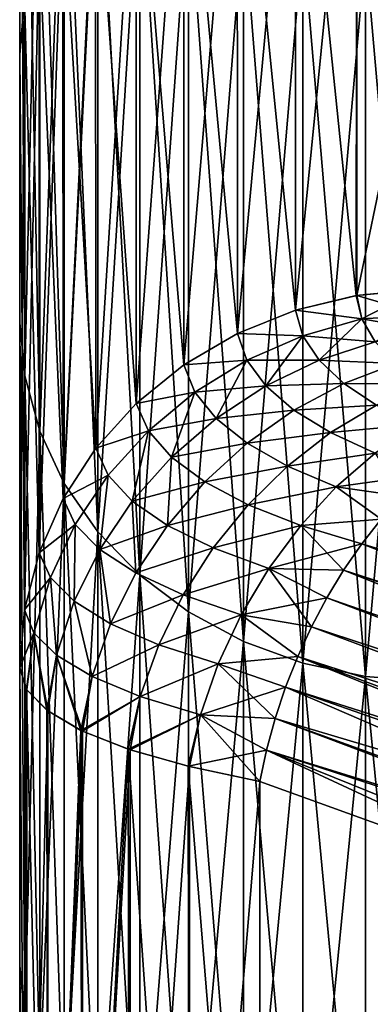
# Model space of a CAD drawing. Header units: metres. Extents: x -2 to 85, y -75 to 96.
# Tile 133 of 256: x 12.5 to 12.671, y -49.5 to -49.019. Entities that reach past the tile are written whole.
import ezdxf

# ---------------------------------------------------------------- set-up
doc = ezdxf.new("R2010")
doc.units = ezdxf.units.M
doc.layers.add('solid_20204500', color=7, linetype='CONTINUOUS')

msp = doc.modelspace()

# ---------------------------------------------------------------- linework, layer by layer
at = {"layer": 'solid_20204500'}
for points in [[(12.5, -49.035923, -5.335313), (12.5, -48.69635, -5.986889), (12.5, -48.817238, -6.557692)], [(12.502379, -49.007298, -5.324102), (12.5, -48.69635, -5.986889), (12.5, -49.035923, -5.335313)], [(12.5, -48.69635, 5.986889), (12.5, -49.035923, 5.335313), (12.5, -48.817226, 6.557724)], [(12.502379, -49.007298, 5.324102), (12.5, -49.035923, 5.335313), (12.5, -48.69635, 5.986889)], [(12.5, -48.817226, 6.557724), (12.502443, -49.192696, 5.96033), (12.502443, -48.842945, 6.575144)], [(12.5, -48.817226, 6.557724), (12.5, -49.16684, 5.942869), (12.502443, -49.192696, 5.96033)], [(12.5, -49.035923, 5.335313), (12.5, -49.16684, 5.942869), (12.5, -48.817226, 6.557724)], [(12.5, -48.817238, -6.557692), (12.502442, -48.842941, -6.575141), (12.502442, -49.192692, -5.960327)], [(12.5, -49.166866, -5.942864), (12.5, -48.817238, -6.557692), (12.502442, -49.192692, -5.960327)], [(12.5, -49.035923, -5.335313), (12.5, -48.817238, -6.557692), (12.5, -49.166866, -5.942864)], [(12.502442, -48.842941, -6.575141), (12.509754, -48.869053, -6.590976), (12.509754, -49.219646, -5.974681)], [(12.502442, -49.192692, -5.960327), (12.502442, -48.842941, -6.575141), (12.509754, -49.219646, -5.974681)], [(12.502443, -48.842945, 6.575144), (12.502443, -49.192696, 5.96033), (12.509755, -48.869057, 6.590978)], [(12.634585, -48.864712, -5.255118), (12.634618, -49.160599, -4.593749), (12.664552, -48.857658, -5.251705)], [(12.634585, -48.864712, 5.255118), (12.664552, -48.857658, 5.251705), (12.664237, -49.153427, 4.590796)], [(12.634618, -49.160599, -4.593749), (12.664571, -49.15337, -4.590774), (12.664552, -48.857658, -5.251705)], [(12.694764, -49.150486, 4.589587), (12.664237, -49.153427, 4.590796), (12.664552, -48.857658, 5.251705)], [(12.664552, -48.857658, -5.251705), (12.664571, -49.15337, -4.590774), (12.694818, -49.007446, -4.922783)], [(12.694818, -49.007446, 4.922783), (12.694764, -49.150486, 4.589587), (12.664552, -48.857658, 5.251705)], [(12.606189, -48.875835, -5.2605), (12.606232, -49.172009, -4.598445), (12.634585, -48.864712, -5.255118)], [(12.606189, -48.875835, 5.2605), (12.634585, -48.864712, 5.255118), (12.634619, -49.160599, 4.593749)], [(12.606232, -49.172009, -4.598445), (12.634618, -49.160599, -4.593749), (12.634585, -48.864712, -5.255118)], [(12.664237, -49.153427, 4.590796), (12.634619, -49.160599, 4.593749), (12.634585, -48.864712, 5.255118)], [(12.502443, -49.192696, 5.96033), (12.509755, -49.21965, 5.974683), (12.509755, -48.869057, 6.590978)], [(12.509754, -48.869053, -6.590976), (12.521756, -48.893864, -6.606022), (12.521756, -49.245258, -5.98832)], [(12.509754, -49.219646, -5.974681), (12.509754, -48.869053, -6.590976), (12.521756, -49.245258, -5.98832)], [(12.509755, -48.869057, 6.590978), (12.509755, -49.21965, 5.974683), (12.521757, -48.893867, 6.606023)], [(12.580084, -48.890762, -5.267724), (12.580132, -49.187328, -4.604751), (12.606189, -48.875835, -5.2605)], [(12.580084, -48.890762, 5.267724), (12.606189, -48.875835, 5.2605), (12.606232, -49.172009, 4.598445)], [(12.580132, -49.187328, -4.604751), (12.606232, -49.172009, -4.598445), (12.606189, -48.875835, -5.2605)], [(12.606232, -49.172009, 4.598445), (12.606189, -48.875835, 5.2605), (12.634619, -49.160599, 4.593749)], [(12.556853, -48.909115, -5.276601), (12.556902, -49.206161, -4.612503), (12.580084, -48.890762, -5.267724)], [(12.556853, -48.909115, 5.276601), (12.580084, -48.890762, 5.267724), (12.580132, -49.187328, 4.604751)], [(12.556902, -49.206161, -4.612503), (12.580132, -49.187328, -4.604751), (12.580084, -48.890762, -5.267724)], [(12.580132, -49.187328, 4.604751), (12.580084, -48.890762, 5.267724), (12.606232, -49.172009, 4.598445)], [(12.509755, -49.21965, 5.974683), (12.521757, -49.245258, 5.988321), (12.521757, -48.893867, 6.606023)], [(12.521756, -48.893864, -6.606022), (12.538152, -48.916763, -6.619908), (12.538152, -49.268894, -6.000907)], [(12.521756, -49.245258, -5.98832), (12.521756, -48.893864, -6.606022), (12.538152, -49.268894, -6.000907)], [(12.521757, -48.893867, 6.606023), (12.521757, -49.245258, 5.988321), (12.538154, -48.916763, 6.619909)], [(12.537049, -48.930473, -5.286935), (12.537093, -49.228088, -4.621528), (12.556853, -48.909115, -5.276601)], [(12.537049, -48.930473, 5.286935), (12.556853, -48.909115, 5.276601), (12.556902, -49.206161, 4.612503)], [(12.537093, -49.228088, -4.621528), (12.556902, -49.206161, -4.612503), (12.556853, -48.909115, -5.276601)], [(12.556902, -49.206161, 4.612503), (12.556853, -48.909115, 5.276601), (12.580132, -49.187328, 4.604751)], [(12.521757, -49.245258, 5.988321), (12.538154, -49.268898, 6.000908), (12.538154, -48.916763, 6.619909)], [(12.538152, -48.916763, -6.619908), (12.558537, -48.937187, -6.632293), (12.558537, -49.289978, -6.012134)], [(12.538152, -49.268894, -6.000907), (12.538152, -48.916763, -6.619908), (12.558537, -49.289978, -6.012134)], [(12.538154, -48.916763, 6.619909), (12.538154, -49.268898, 6.000908), (12.558538, -48.937187, 6.632293)], [(12.521116, -48.954334, -5.298478), (12.521152, -49.252586, -4.631611), (12.537049, -48.930473, -5.286935)], [(12.521116, -48.954334, 5.298478), (12.537049, -48.930473, 5.286935), (12.537093, -49.228088, 4.621528)], [(12.521152, -49.252586, -4.631611), (12.537093, -49.228088, -4.621528), (12.537049, -48.930473, -5.286935)], [(12.537093, -49.228088, 4.621528), (12.537049, -48.930473, 5.286935), (12.556902, -49.206161, 4.612503)], [(12.538154, -49.268898, 6.000908), (12.558538, -49.289978, 6.012135), (12.558538, -48.937187, 6.632293)], [(12.558537, -48.937187, -6.632293), (12.582411, -48.954628, -6.64287), (12.582411, -49.307983, -6.021722)], [(12.558537, -49.289978, -6.012134), (12.558537, -48.937187, -6.632293), (12.582411, -49.307983, -6.021722)], [(12.558538, -48.937187, 6.632293), (12.558538, -49.289978, 6.012135), (12.582411, -48.954628, 6.64287)], [(12.509467, -48.98016, -5.310972), (12.509492, -49.27911, -4.642529), (12.521116, -48.954334, -5.298478)], [(12.509467, -48.98016, 5.310972), (12.521116, -48.954334, 5.298478), (12.521152, -49.252586, 4.631611)], [(12.509492, -49.27911, -4.642529), (12.521152, -49.252586, -4.631611), (12.521116, -48.954334, -5.298478)], [(12.521152, -49.252586, 4.631611), (12.521116, -48.954334, 5.298478), (12.537093, -49.228088, 4.621528)], [(12.558538, -49.289978, 6.012135), (12.582411, -49.307983, 6.021722), (12.582411, -48.954628, 6.64287)], [(12.582411, -48.954628, -6.64287), (12.609182, -48.968662, -6.651379), (12.609182, -49.322468, -6.029436)], [(12.582411, -49.307983, -6.021722), (12.582411, -48.954628, -6.64287), (12.609182, -49.322468, -6.029436)], [(12.582411, -48.954628, 6.64287), (12.582411, -49.307983, 6.021722), (12.609182, -48.968662, 6.651379)], [(12.582411, -49.307983, 6.021722), (12.609182, -49.322468, 6.029436), (12.609182, -48.968662, 6.651379)], [(12.609182, -48.968662, -6.651379), (12.638193, -48.978939, -6.657611), (12.638193, -49.333076, -6.035085)], [(12.609182, -49.322468, -6.029436), (12.609182, -48.968662, -6.651379), (12.638193, -49.333076, -6.035085)], [(12.609182, -48.968662, 6.651379), (12.609182, -49.322468, 6.029436), (12.638191, -48.978939, 6.65761)], [(12.509467, -48.98016, -5.310972), (12.502379, -49.007298, -5.324102), (12.502394, -49.30698, -4.654)], [(12.502379, -49.007298, 5.324102), (12.509467, -48.98016, 5.310972), (12.509493, -49.27911, 4.642528)], [(12.509467, -48.98016, -5.310972), (12.502394, -49.30698, -4.654), (12.509492, -49.27911, -4.642529)], [(12.509493, -49.27911, 4.642528), (12.509467, -48.98016, 5.310972), (12.521152, -49.252586, 4.631611)], [(12.609182, -49.322468, 6.029436), (12.638191, -49.333076, 6.035085), (12.638191, -48.978939, 6.65761)], [(12.638191, -48.978939, 6.65761), (12.638191, -49.333076, 6.035085), (12.668724, -48.985207, 6.661411)], [(12.638193, -48.978939, -6.657611), (12.668727, -48.985207, -6.661411), (12.668727, -49.339546, -6.03853)], [(12.638193, -49.333076, -6.035085), (12.638193, -48.978939, -6.657611), (12.668727, -49.339546, -6.03853)], [(12.638191, -49.333076, 6.035085), (12.668724, -49.339546, 6.038529), (12.668724, -48.985207, 6.661411)], [(12.668724, -48.985207, 6.661411), (12.668724, -49.339546, 6.038529), (12.699997, -48.987644, 6.662894)], [(12.668724, -49.339546, 6.038529), (12.699997, -49.342064, 6.039873), (12.699997, -48.987644, 6.662894)], [(12.7, -49.342064, -6.039873), (12.668727, -49.339546, -6.03853), (12.668727, -48.985207, -6.661411)], [(12.7, -48.987644, -6.662894), (12.7, -49.342064, -6.039873), (12.668727, -48.985207, -6.661411)], [(12.502379, -49.007298, -5.324102), (12.5, -49.035923, -5.335313), (12.5, -49.335369, -4.665686)], [(12.502394, -49.30698, -4.654), (12.502379, -49.007298, -5.324102), (12.5, -49.335369, -4.665686)], [(12.502393, -49.306984, 4.654001), (12.5, -49.035923, 5.335313), (12.502379, -49.007298, 5.324102)], [(12.502393, -49.306984, 4.654001), (12.502379, -49.007298, 5.324102), (12.509493, -49.27911, 4.642528)], [(12.664571, -49.15337, -4.590774), (12.694764, -49.150486, -4.589587), (12.694818, -49.007446, -4.922783)], [(12.5, -49.035923, -5.335313), (12.5, -49.166866, -5.942864), (12.5, -49.335369, -4.665686)], [(12.5, -49.035923, 5.335313), (12.5, -49.335369, 4.665686), (12.5, -49.16684, 5.942869)], [(12.502393, -49.306984, 4.654001), (12.5, -49.335369, 4.665686), (12.5, -49.035923, 5.335313)], [(12.666966, -49.164902, 4.562272), (12.664237, -49.153427, 4.590796), (12.694764, -49.150486, 4.589587)], [(12.664571, -49.15337, -4.590774), (12.697277, -49.163113, -4.558616), (12.694764, -49.150486, -4.589587)], [(12.697277, -49.163113, 4.558616), (12.666966, -49.164902, 4.562272), (12.694764, -49.150486, 4.589587)], [(12.666966, -49.164902, -4.562272), (12.664571, -49.15337, -4.590774), (12.634618, -49.160599, -4.593749)], [(12.666966, -49.164902, 4.562272), (12.634619, -49.160599, 4.593749), (12.664237, -49.153427, 4.590796)], [(12.666966, -49.164902, -4.562272), (12.697277, -49.163113, -4.558616), (12.664571, -49.15337, -4.590774)], [(12.638164, -49.173069, -4.561865), (12.634618, -49.160599, -4.593749), (12.606232, -49.172009, -4.598445)], [(12.638164, -49.173069, 4.561865), (12.606232, -49.172009, 4.598445), (12.634619, -49.160599, 4.593749)], [(12.666966, -49.164902, -4.562272), (12.634618, -49.160599, -4.593749), (12.638164, -49.173069, -4.561865)], [(12.666966, -49.164902, 4.562272), (12.638164, -49.173069, 4.561865), (12.634619, -49.160599, 4.593749)], [(12.666966, -49.164902, -4.562272), (12.638164, -49.173069, -4.561865), (12.673499, -49.176056, -4.534055)], [(12.646173, -49.185047, 4.53041), (12.638164, -49.173069, 4.561865), (12.666966, -49.164902, 4.562272)], [(12.673499, -49.176056, 4.534055), (12.646173, -49.185047, 4.53041), (12.666966, -49.164902, 4.562272)], [(12.666966, -49.164902, -4.562272), (12.701424, -49.170826, -4.539398), (12.697277, -49.163113, -4.558616)], [(12.673499, -49.176056, 4.534055), (12.666966, -49.164902, 4.562272), (12.697277, -49.163113, 4.558616)], [(12.666966, -49.164902, -4.562272), (12.673499, -49.176056, -4.534055), (12.701424, -49.170826, -4.539398)], [(12.5, -49.16684, 5.942869), (12.502443, -49.507622, 5.326969), (12.502443, -49.192696, 5.96033)], [(12.5, -49.16684, 5.942869), (12.5, -49.480663, 5.311804), (12.502443, -49.507622, 5.326969)], [(12.5, -49.335369, 4.665686), (12.5, -49.480663, 5.311804), (12.5, -49.16684, 5.942869)], [(12.5, -49.166866, -5.942864), (12.502442, -49.192692, -5.960327), (12.502442, -49.507618, -5.326967)], [(12.5, -49.48069, -5.311811), (12.5, -49.166866, -5.942864), (12.502442, -49.507618, -5.326967)], [(12.5, -49.335369, -4.665686), (12.5, -49.166866, -5.942864), (12.5, -49.48069, -5.311811)], [(12.610785, -49.185104, -4.56321), (12.606232, -49.172009, -4.598445), (12.580132, -49.187328, -4.604751)], [(12.610785, -49.185104, 4.56321), (12.580132, -49.187328, 4.604751), (12.606232, -49.172009, 4.598445)], [(12.638164, -49.173069, -4.561865), (12.606232, -49.172009, -4.598445), (12.610785, -49.185104, -4.56321)], [(12.638164, -49.173069, 4.561865), (12.610785, -49.185104, 4.56321), (12.606232, -49.172009, 4.598445)], [(12.638164, -49.173069, -4.561865), (12.610785, -49.185104, -4.56321), (12.646173, -49.185047, -4.53041)], [(12.620119, -49.197628, 4.528536), (12.610785, -49.185104, 4.56321), (12.638164, -49.173069, 4.561865)], [(12.646173, -49.185047, 4.53041), (12.620119, -49.197628, 4.528536), (12.638164, -49.173069, 4.561865)], [(12.638164, -49.173069, -4.561865), (12.646173, -49.185047, -4.53041), (12.673499, -49.176056, -4.534055)], [(12.673499, -49.176056, -4.534055), (12.646173, -49.185047, -4.53041), (12.683675, -49.186665, -4.506765)], [(12.683675, -49.186665, 4.506765), (12.646173, -49.185047, 4.53041), (12.673499, -49.176056, 4.534055)], [(12.610785, -49.185104, -4.56321), (12.580132, -49.187328, -4.604751), (12.585479, -49.200733, -4.566279)], [(12.610785, -49.185104, 4.56321), (12.585479, -49.200733, 4.566279), (12.580132, -49.187328, 4.604751)], [(12.610785, -49.185104, -4.56321), (12.585479, -49.200733, -4.566279), (12.620119, -49.197628, -4.528536)], [(12.595916, -49.213531, 4.528481), (12.585479, -49.200733, 4.566279), (12.610785, -49.185104, 4.56321)], [(12.620119, -49.197628, 4.528536), (12.595916, -49.213531, 4.528481), (12.610785, -49.185104, 4.56321)], [(12.610785, -49.185104, -4.56321), (12.620119, -49.197628, -4.528536), (12.646173, -49.185047, -4.53041)], [(12.646173, -49.185047, -4.53041), (12.620119, -49.197628, -4.528536), (12.65817, -49.196388, -4.500126)], [(12.65817, -49.196388, 4.500126), (12.620119, -49.197628, 4.528536), (12.646173, -49.185047, 4.53041)], [(12.646173, -49.185047, -4.53041), (12.65817, -49.196388, -4.500126), (12.683675, -49.186665, -4.506765)], [(12.683675, -49.186665, 4.506765), (12.65817, -49.196388, 4.500126), (12.646173, -49.185047, 4.53041)], [(12.585479, -49.200733, -4.566279), (12.580132, -49.187328, -4.604751), (12.556902, -49.206161, -4.612503)], [(12.585479, -49.200733, 4.566279), (12.556902, -49.206161, 4.612503), (12.580132, -49.187328, 4.604751)], [(12.683675, -49.186665, -4.506765), (12.65817, -49.196388, -4.500126), (12.697412, -49.196564, -4.480843)], [(12.697412, -49.196564, 4.480843), (12.65817, -49.196388, 4.500126), (12.683675, -49.186665, 4.506765)], [(12.502442, -49.192692, -5.960327), (12.509754, -49.219646, -5.974681), (12.509754, -49.535328, -5.339796)], [(12.502442, -49.507618, -5.326967), (12.502442, -49.192692, -5.960327), (12.509754, -49.535328, -5.339796)], [(12.502443, -49.192696, 5.96033), (12.502443, -49.507622, 5.326969), (12.509755, -49.21965, 5.974683)], [(12.585479, -49.200733, -4.566279), (12.595916, -49.213531, -4.528481), (12.620119, -49.197628, -4.528536)], [(12.620119, -49.197628, -4.528536), (12.595916, -49.213531, -4.528481), (12.633785, -49.20945, -4.495257)], [(12.633785, -49.20945, 4.495257), (12.595916, -49.213531, 4.528481), (12.620119, -49.197628, 4.528536)], [(12.620119, -49.197628, -4.528536), (12.633785, -49.20945, -4.495257), (12.65817, -49.196388, -4.500126)], [(12.65817, -49.196388, 4.500126), (12.633785, -49.20945, 4.495257), (12.620119, -49.197628, 4.528536)], [(12.65817, -49.196388, -4.500126), (12.633785, -49.20945, -4.495257), (12.674041, -49.206936, -4.471451)], [(12.674041, -49.206936, 4.471451), (12.633785, -49.20945, 4.495257), (12.65817, -49.196388, 4.500126)], [(12.65817, -49.196388, -4.500126), (12.674041, -49.206936, -4.471451), (12.697412, -49.196564, -4.480843)], [(12.697412, -49.196564, 4.480843), (12.674041, -49.206936, 4.471451), (12.65817, -49.196388, 4.500126)], [(12.585479, -49.200733, -4.566279), (12.556902, -49.206161, -4.612503), (12.562778, -49.219585, -4.570992)], [(12.585479, -49.200733, 4.566279), (12.562778, -49.219585, 4.570992), (12.556902, -49.206161, 4.612503)], [(12.585479, -49.200733, -4.566279), (12.562778, -49.219585, -4.570992), (12.595916, -49.213531, -4.528481)], [(12.574041, -49.232399, 4.530229), (12.562778, -49.219585, 4.570992), (12.585479, -49.200733, 4.566279)], [(12.595916, -49.213531, 4.528481), (12.574041, -49.232399, 4.530229), (12.585479, -49.200733, 4.566279)], [(12.562778, -49.219585, -4.570992), (12.556902, -49.206161, -4.612503), (12.537093, -49.228088, -4.621528)], [(12.562778, -49.219585, 4.570992), (12.537093, -49.228088, 4.621528), (12.556902, -49.206161, 4.612503)], [(12.633785, -49.20945, -4.495257), (12.651644, -49.220425, -4.463816), (12.674041, -49.206936, -4.471451)], [(12.674041, -49.206936, 4.471451), (12.651644, -49.220425, 4.463816), (12.633785, -49.20945, 4.495257)], [(12.674041, -49.206936, -4.471451), (12.651644, -49.220425, -4.463816), (12.69355, -49.216518, -4.444876)], [(12.69355, -49.216518, 4.444876), (12.651644, -49.220425, 4.463816), (12.674041, -49.206936, 4.471451)], [(12.562778, -49.219585, -4.570992), (12.574041, -49.232399, -4.530229), (12.595916, -49.213531, -4.528481)], [(12.595916, -49.213531, -4.528481), (12.574041, -49.232399, -4.530229), (12.611031, -49.22559, -4.492264)], [(12.611031, -49.22559, 4.492264), (12.574041, -49.232399, 4.530229), (12.595916, -49.213531, 4.528481)], [(12.595916, -49.213531, -4.528481), (12.611031, -49.22559, -4.492264), (12.633785, -49.20945, -4.495257)], [(12.633785, -49.20945, 4.495257), (12.611031, -49.22559, 4.492264), (12.595916, -49.213531, 4.528481)], [(12.633785, -49.20945, -4.495257), (12.611031, -49.22559, -4.492264), (12.651644, -49.220425, -4.463816)], [(12.651644, -49.220425, 4.463816), (12.611031, -49.22559, 4.492264), (12.633785, -49.20945, 4.495257)], [(12.651644, -49.220425, -4.463816), (12.673425, -49.230377, -4.434733), (12.69355, -49.216518, -4.444876)], [(12.69355, -49.216518, 4.444876), (12.673425, -49.230377, 4.434733), (12.651644, -49.220425, 4.463816)], [(12.502443, -49.507622, 5.326969), (12.509755, -49.535332, 5.339797), (12.509755, -49.21965, 5.974683)], [(12.509754, -49.219646, -5.974681), (12.521756, -49.245258, -5.98832), (12.521756, -49.561661, -5.351985)], [(12.509754, -49.535328, -5.339796), (12.509754, -49.219646, -5.974681), (12.521756, -49.561661, -5.351985)], [(12.509755, -49.21965, 5.974683), (12.509755, -49.535332, 5.339797), (12.521757, -49.245258, 5.988321)], [(12.562778, -49.219585, -4.570992), (12.537093, -49.228088, -4.621528), (12.543185, -49.241264, -4.577249)], [(12.562778, -49.219585, 4.570992), (12.543185, -49.241264, 4.577249), (12.537093, -49.228088, 4.621528)], [(12.562778, -49.219585, -4.570992), (12.543185, -49.241264, -4.577249), (12.55495, -49.25386, -4.533752)], [(12.55495, -49.25386, 4.533752), (12.543185, -49.241264, 4.577249), (12.562778, -49.219585, 4.570992)], [(12.562778, -49.219585, -4.570992), (12.55495, -49.25386, -4.533752), (12.574041, -49.232399, -4.530229)], [(12.574041, -49.232399, 4.530229), (12.55495, -49.25386, 4.533752), (12.562778, -49.219585, 4.570992)], [(12.611031, -49.22559, -4.492264), (12.63066, -49.236771, -4.458092), (12.651644, -49.220425, -4.463816)], [(12.651644, -49.220425, 4.463816), (12.63066, -49.236771, 4.458092), (12.611031, -49.22559, 4.492264)], [(12.651644, -49.220425, -4.463816), (12.63066, -49.236771, -4.458092), (12.673425, -49.230377, -4.434733)], [(12.673425, -49.230377, 4.434733), (12.63066, -49.236771, 4.458092), (12.651644, -49.220425, 4.463816)], [(12.543185, -49.241264, -4.577249), (12.537093, -49.228088, -4.621528), (12.521152, -49.252586, -4.631611)], [(12.543185, -49.241264, 4.577249), (12.521152, -49.252586, 4.631611), (12.537093, -49.228088, 4.621528)], [(12.574041, -49.232399, -4.530229), (12.590328, -49.244469, -4.491189), (12.611031, -49.22559, -4.492264)], [(12.611031, -49.22559, 4.492264), (12.590328, -49.244469, 4.491189), (12.574041, -49.232399, 4.530229)], [(12.611031, -49.22559, -4.492264), (12.590328, -49.244469, -4.491189), (12.63066, -49.236771, -4.458092)], [(12.63066, -49.236771, 4.458092), (12.590328, -49.244469, 4.491189), (12.611031, -49.22559, 4.492264)], [(12.574041, -49.232399, -4.530229), (12.55495, -49.25386, -4.533752), (12.590328, -49.244469, -4.491189)], [(12.572079, -49.265743, 4.492057), (12.55495, -49.25386, 4.533752), (12.574041, -49.232399, 4.530229)], [(12.590328, -49.244469, 4.491189), (12.572079, -49.265743, 4.492057), (12.574041, -49.232399, 4.530229)], [(12.63066, -49.236771, -4.458092), (12.654506, -49.246906, -4.426518), (12.673425, -49.230377, -4.434733)], [(12.673425, -49.230377, 4.434733), (12.654506, -49.246906, 4.426518), (12.63066, -49.236771, 4.458092)], [(12.696758, -49.241035, -4.407142), (12.673425, -49.230377, -4.434733), (12.654506, -49.246906, -4.426518)], [(12.686316, -49.251389, 4.40052), (12.654506, -49.246906, 4.426518), (12.673425, -49.230377, 4.434733)], [(12.590328, -49.244469, -4.491189), (12.611457, -49.255665, -4.454367), (12.63066, -49.236771, -4.458092)], [(12.63066, -49.236771, 4.458092), (12.611457, -49.255665, 4.454367), (12.590328, -49.244469, 4.491189)], [(12.63066, -49.236771, -4.458092), (12.611457, -49.255665, -4.454367), (12.654506, -49.246906, -4.426518)], [(12.654506, -49.246906, 4.426518), (12.611457, -49.255665, 4.454367), (12.63066, -49.236771, 4.458092)], [(12.543185, -49.241264, -4.577249), (12.521152, -49.252586, -4.631611), (12.527112, -49.265285, -4.584909)], [(12.543185, -49.241264, 4.577249), (12.527112, -49.265285, 4.584909), (12.521152, -49.252586, 4.631611)], [(12.543185, -49.241264, -4.577249), (12.527112, -49.265285, -4.584909), (12.539017, -49.277473, -4.538971)], [(12.539017, -49.277473, 4.538971), (12.527112, -49.265285, 4.584909), (12.543185, -49.241264, 4.577249)], [(12.543185, -49.241264, -4.577249), (12.539017, -49.277473, -4.538971), (12.55495, -49.25386, -4.533752)], [(12.55495, -49.25386, 4.533752), (12.539017, -49.277473, 4.538971), (12.543185, -49.241264, 4.577249)], [(12.686316, -49.251389, -4.40052), (12.696758, -49.241035, -4.407142), (12.654506, -49.246906, -4.426518)], [(12.509755, -49.535332, 5.339797), (12.521757, -49.561665, 5.351986), (12.521757, -49.245258, 5.988321)], [(12.521756, -49.245258, -5.98832), (12.538152, -49.268894, -6.000907), (12.538152, -49.585964, -5.363235)], [(12.521756, -49.561661, -5.351985), (12.521756, -49.245258, -5.98832), (12.538152, -49.585964, -5.363235)], [(12.521757, -49.245258, 5.988321), (12.521757, -49.561665, 5.351986), (12.538154, -49.268898, 6.000908)], [(12.55495, -49.25386, -4.533752), (12.572079, -49.265743, -4.492057), (12.590328, -49.244469, -4.491189)], [(12.590328, -49.244469, -4.491189), (12.572079, -49.265743, -4.492057), (12.611457, -49.255665, -4.454367)], [(12.611457, -49.255665, 4.454367), (12.572079, -49.265743, 4.492057), (12.590328, -49.244469, 4.491189)], [(12.611457, -49.255665, -4.454367), (12.637106, -49.265804, -4.420359), (12.654506, -49.246906, -4.426518)], [(12.654506, -49.246906, 4.426518), (12.637106, -49.265804, 4.420359), (12.611457, -49.255665, 4.454367)], [(12.676338, -49.26265, -4.394698), (12.654506, -49.246906, -4.426518), (12.637106, -49.265804, -4.420359)], [(12.676338, -49.26265, 4.394698), (12.637106, -49.265804, 4.420359), (12.654506, -49.246906, 4.426518)], [(12.676338, -49.26265, -4.394698), (12.686316, -49.251389, -4.40052), (12.654506, -49.246906, -4.426518)], [(12.686316, -49.251389, 4.40052), (12.676338, -49.26265, 4.394698), (12.654506, -49.246906, 4.426518)], [(12.527112, -49.265285, -4.584909), (12.521152, -49.252586, -4.631611), (12.509492, -49.27911, -4.642529)], [(12.527112, -49.265285, 4.584909), (12.509493, -49.27911, 4.642528), (12.521152, -49.252586, 4.631611)], [(12.55495, -49.25386, -4.533752), (12.539017, -49.277473, -4.538971), (12.572079, -49.265743, -4.492057)], [(12.556623, -49.28899, 4.494847), (12.539017, -49.277473, 4.538971), (12.55495, -49.25386, 4.533752)], [(12.572079, -49.265743, 4.492057), (12.556623, -49.28899, 4.494847), (12.55495, -49.25386, 4.533752)], [(12.572079, -49.265743, -4.492057), (12.594384, -49.276768, -4.452713), (12.611457, -49.255665, -4.454367)], [(12.611457, -49.255665, 4.454367), (12.594384, -49.276768, 4.452713), (12.572079, -49.265743, 4.492057)], [(12.611457, -49.255665, -4.454367), (12.594384, -49.276768, -4.452713), (12.637106, -49.265804, -4.420359)], [(12.637106, -49.265804, 4.420359), (12.594384, -49.276768, 4.452713), (12.611457, -49.255665, 4.454367)], [(12.527112, -49.265285, -4.584909), (12.509492, -49.27911, -4.642529), (12.514945, -49.291145, -4.593818)], [(12.527112, -49.265285, 4.584909), (12.514945, -49.291145, 4.593818), (12.509493, -49.27911, 4.642528)], [(12.527112, -49.265285, -4.584909), (12.514945, -49.291145, -4.593818), (12.5266, -49.302769, -4.545796)], [(12.5266, -49.302769, 4.545796), (12.514945, -49.291145, 4.593818), (12.527112, -49.265285, 4.584909)], [(12.527112, -49.265285, -4.584909), (12.5266, -49.302769, -4.545796), (12.539017, -49.277473, -4.538971)], [(12.539017, -49.277473, 4.538971), (12.5266, -49.302769, 4.545796), (12.527112, -49.265285, 4.584909)], [(12.539017, -49.277473, -4.538971), (12.556623, -49.28899, -4.494847), (12.572079, -49.265743, -4.492057)], [(12.572079, -49.265743, -4.492057), (12.556623, -49.28899, -4.494847), (12.594384, -49.276768, -4.452713)], [(12.594384, -49.276768, 4.452713), (12.556623, -49.28899, 4.494847), (12.572079, -49.265743, 4.492057)], [(12.594384, -49.276768, -4.452713), (12.621524, -49.286762, -4.416363), (12.637106, -49.265804, -4.420359)], [(12.637106, -49.265804, 4.420359), (12.621524, -49.286762, 4.416363), (12.594384, -49.276768, 4.452713)], [(12.666896, -49.274746, -4.389719), (12.637106, -49.265804, -4.420359), (12.621524, -49.286762, -4.416363)], [(12.658052, -49.287601, 4.385619), (12.621524, -49.286762, 4.416363), (12.637106, -49.265804, 4.420359)], [(12.666896, -49.274746, -4.389719), (12.676338, -49.26265, -4.394698), (12.637106, -49.265804, -4.420359)], [(12.676338, -49.26265, 4.394698), (12.666896, -49.274746, 4.389719), (12.637106, -49.265804, 4.420359)], [(12.666896, -49.274746, 4.389719), (12.658052, -49.287601, 4.385619), (12.637106, -49.265804, 4.420359)], [(13, -49.374821, -4.07314), (12.676338, -49.26265, -4.394698), (12.666896, -49.274746, -4.389719)], [(12.983362, -49.397465, 4.064136), (12.666896, -49.274746, 4.389719), (12.676338, -49.26265, 4.394698)], [(12.521757, -49.561665, 5.351986), (12.538154, -49.585968, 5.363236), (12.538154, -49.268898, 6.000908)], [(12.538152, -49.268894, -6.000907), (12.558537, -49.289978, -6.012134), (12.558537, -49.607639, -5.373269)], [(12.538152, -49.585964, -5.363235), (12.538152, -49.268894, -6.000907), (12.558537, -49.607639, -5.373269)], [(12.538154, -49.268898, 6.000908), (12.538154, -49.585968, 5.363236), (12.558538, -49.289978, 6.012135)], [(12.658052, -49.287601, -4.385619), (12.666896, -49.274746, -4.389719), (12.621524, -49.286762, -4.416363)], [(12.986098, -49.393356, -4.065488), (12.666896, -49.274746, -4.389719), (12.658052, -49.287601, -4.385619)], [(12.983362, -49.397465, 4.064136), (12.658052, -49.287601, 4.385619), (12.666896, -49.274746, 4.389719)], [(12.986098, -49.393356, -4.065488), (13, -49.374821, -4.07314), (12.666896, -49.274746, -4.389719)], [(12.514945, -49.291145, 4.593818), (12.502393, -49.306984, 4.654001), (12.509493, -49.27911, 4.642528)], [(12.514945, -49.291145, -4.593818), (12.509492, -49.27911, -4.642529), (12.502394, -49.30698, -4.654)], [(12.539017, -49.277473, -4.538971), (12.5266, -49.302769, -4.545796), (12.544283, -49.313786, -4.49952)], [(12.544283, -49.313786, 4.49952), (12.5266, -49.302769, 4.545796), (12.539017, -49.277473, 4.538971)], [(12.539017, -49.277473, -4.538971), (12.544283, -49.313786, -4.49952), (12.556623, -49.28899, -4.494847)], [(12.556623, -49.28899, 4.494847), (12.544283, -49.313786, 4.49952), (12.539017, -49.277473, 4.538971)], [(12.556623, -49.28899, -4.494847), (12.579742, -49.299694, -4.453155), (12.594384, -49.276768, -4.452713)], [(12.594384, -49.276768, 4.452713), (12.579742, -49.299694, 4.453155), (12.556623, -49.28899, 4.494847)], [(12.594384, -49.276768, -4.452713), (12.579742, -49.299694, -4.453155), (12.621524, -49.286762, -4.416363)], [(12.621524, -49.286762, 4.416363), (12.579742, -49.299694, 4.453155), (12.594384, -49.276768, 4.452713)], [(12.538154, -49.585968, 5.363236), (12.558538, -49.607643, 5.37327), (12.558538, -49.289978, 6.012135)], [(12.556623, -49.28899, -4.494847), (12.544283, -49.313786, -4.49952), (12.579742, -49.299694, -4.453155)], [(12.579742, -49.299694, 4.453155), (12.544283, -49.313786, 4.49952), (12.556623, -49.28899, 4.494847)], [(12.558537, -49.289978, -6.012134), (12.582411, -49.307983, -6.021722), (12.582411, -49.626152, -5.381838)], [(12.558537, -49.607639, -5.373269), (12.558537, -49.289978, -6.012134), (12.582411, -49.626152, -5.381838)], [(12.558538, -49.289978, 6.012135), (12.558538, -49.607643, 5.37327), (12.582411, -49.307983, 6.021722)], [(12.579742, -49.299694, -4.453155), (12.608019, -49.30941, -4.414593), (12.621524, -49.286762, -4.416363)], [(12.621524, -49.286762, 4.416363), (12.608019, -49.30941, 4.414593), (12.579742, -49.299694, 4.453155)], [(12.64986, -49.301128, -4.382419), (12.621524, -49.286762, -4.416363), (12.608019, -49.30941, -4.414593)], [(12.642379, -49.315231, 4.380141), (12.608019, -49.30941, 4.414593), (12.621524, -49.286762, 4.416363)], [(12.64986, -49.301128, -4.382419), (12.658052, -49.287601, -4.385619), (12.621524, -49.286762, -4.416363)], [(12.64986, -49.301128, 4.382419), (12.642379, -49.315231, 4.380141), (12.621524, -49.286762, 4.416363)], [(12.658052, -49.287601, 4.385619), (12.64986, -49.301128, 4.382419), (12.621524, -49.286762, 4.416363)], [(12.973578, -49.41367, -4.059817), (12.658052, -49.287601, -4.385619), (12.64986, -49.301128, -4.382419)], [(12.973578, -49.41367, 4.059817), (12.64986, -49.301128, 4.382419), (12.658052, -49.287601, 4.385619)], [(12.973578, -49.41367, -4.059817), (12.986098, -49.393356, -4.065488), (12.658052, -49.287601, -4.385619)], [(12.983362, -49.397465, 4.064136), (12.973578, -49.41367, 4.059817), (12.658052, -49.287601, 4.385619)], [(12.514945, -49.291145, 4.593818), (12.506956, -49.318233, 4.603761), (12.502393, -49.306984, 4.654001)], [(12.514945, -49.291145, -4.593818), (12.502394, -49.30698, -4.654), (12.506956, -49.318233, -4.603761)], [(12.514945, -49.291145, -4.593818), (12.506956, -49.318233, -4.603761), (12.517962, -49.329185, -4.55407)], [(12.517962, -49.329185, 4.55407), (12.506956, -49.318233, 4.603761), (12.514945, -49.291145, 4.593818)], [(12.514945, -49.291145, -4.593818), (12.517962, -49.329185, -4.55407), (12.5266, -49.302769, -4.545796)], [(12.5266, -49.302769, 4.545796), (12.517962, -49.329185, 4.55407), (12.514945, -49.291145, 4.593818)], [(12.544283, -49.313786, -4.49952), (12.567816, -49.324051, -4.4557), (12.579742, -49.299694, -4.453155)], [(12.579742, -49.299694, 4.453155), (12.567816, -49.324051, 4.4557), (12.544283, -49.313786, 4.49952)], [(12.579742, -49.299694, -4.453155), (12.567816, -49.324051, -4.4557), (12.608019, -49.30941, -4.414593)], [(12.608019, -49.30941, 4.414593), (12.567816, -49.324051, 4.4557), (12.579742, -49.299694, 4.453155)], [(12.5266, -49.302769, -4.545796), (12.517962, -49.329185, -4.55407), (12.535305, -49.339611, -4.505976)], [(12.535305, -49.339611, 4.505976), (12.517962, -49.329185, 4.55407), (12.5266, -49.302769, 4.545796)], [(12.5266, -49.302769, -4.545796), (12.535305, -49.339611, -4.505976), (12.544283, -49.313786, -4.49952)], [(12.544283, -49.313786, 4.49952), (12.535305, -49.339611, 4.505976), (12.5266, -49.302769, 4.545796)], [(12.642379, -49.315231, -4.380141), (12.64986, -49.301128, -4.382419), (12.608019, -49.30941, -4.414593)], [(12.968912, -49.422409, -4.058097), (12.64986, -49.301128, -4.382419), (12.642379, -49.315231, -4.380141)], [(12.968912, -49.422409, 4.058097), (12.642379, -49.315231, 4.380141), (12.64986, -49.301128, 4.382419)], [(12.968912, -49.422409, -4.058097), (12.973578, -49.41367, -4.059817), (12.64986, -49.301128, -4.382419)], [(12.973578, -49.41367, 4.059817), (12.968912, -49.422409, 4.058097), (12.64986, -49.301128, 4.382419)], [(12.506956, -49.318233, -4.603761), (12.502394, -49.30698, -4.654), (12.5, -49.335369, -4.665686)], [(12.506956, -49.318233, 4.603761), (12.5, -49.335369, 4.665686), (12.502393, -49.306984, 4.654001)], [(12.558538, -49.607643, 5.37327), (12.582411, -49.626152, 5.381838), (12.582411, -49.307983, 6.021722)], [(12.567816, -49.324051, -4.4557), (12.596835, -49.333382, -4.415096), (12.608019, -49.30941, -4.414593)], [(12.608019, -49.30941, 4.414593), (12.596835, -49.333382, 4.415096), (12.567816, -49.324051, 4.4557)], [(12.582411, -49.307983, -6.021722), (12.609182, -49.322468, -6.029436), (12.609182, -49.641045, -5.388732)], [(12.582411, -49.626152, -5.381838), (12.582411, -49.307983, -6.021722), (12.609182, -49.641045, -5.388732)], [(12.582411, -49.307983, 6.021722), (12.582411, -49.626152, 5.381838), (12.609182, -49.322468, 6.029436)], [(12.635654, -49.329826, -4.378802), (12.608019, -49.30941, -4.414593), (12.596835, -49.333382, -4.415096)], [(12.635654, -49.329826, 4.378802), (12.596835, -49.333382, 4.415096), (12.608019, -49.30941, 4.414593)], [(12.635654, -49.329826, -4.378802), (12.642379, -49.315231, -4.380141), (12.608019, -49.30941, -4.414593)], [(12.642379, -49.315231, 4.380141), (12.635654, -49.329826, 4.378802), (12.608019, -49.30941, 4.414593)], [(12.544283, -49.313786, -4.49952), (12.535305, -49.339611, -4.505976), (12.567816, -49.324051, -4.4557)], [(12.567816, -49.324051, 4.4557), (12.535305, -49.339611, 4.505976), (12.544283, -49.313786, 4.49952)], [(12.506956, -49.318233, -4.603761), (12.5, -49.335369, -4.665686), (12.50329, -49.345856, -4.614485)], [(12.506956, -49.318233, 4.603761), (12.503444, -49.346092, 4.613314), (12.5, -49.335369, 4.665686)], [(12.506956, -49.318233, -4.603761), (12.50329, -49.345856, -4.614485), (12.513257, -49.356056, -4.563558)], [(12.506956, -49.318233, 4.603761), (12.513712, -49.356396, 4.561852), (12.503444, -49.346092, 4.613314)], [(12.506956, -49.318233, -4.603761), (12.513257, -49.356056, -4.563558), (12.517962, -49.329185, -4.55407)], [(12.517962, -49.329185, 4.55407), (12.513712, -49.356396, 4.561852), (12.506956, -49.318233, 4.603761)], [(12.962694, -49.435368, -4.056249), (12.642379, -49.315231, -4.380141), (12.635654, -49.329826, -4.378802)], [(12.962694, -49.435368, 4.056249), (12.635654, -49.329826, 4.378802), (12.642379, -49.315231, 4.380141)], [(12.962694, -49.435368, -4.056249), (12.968912, -49.422409, -4.058097), (12.642379, -49.315231, -4.380141)], [(12.968912, -49.422409, 4.058097), (12.962694, -49.435368, 4.056249), (12.642379, -49.315231, 4.380141)], [(12.535305, -49.339611, -4.505976), (12.558829, -49.349354, -4.460293), (12.567816, -49.324051, -4.4557)], [(12.567816, -49.324051, 4.4557), (12.558829, -49.349354, 4.460293), (12.535305, -49.339611, 4.505976)], [(12.567816, -49.324051, -4.4557), (12.558829, -49.349354, -4.460293), (12.596835, -49.333382, -4.415096)], [(12.596835, -49.333382, 4.415096), (12.558829, -49.349354, 4.460293), (12.567816, -49.324051, 4.4557)], [(12.582411, -49.626152, 5.381838), (12.609182, -49.641045, 5.388732), (12.609182, -49.322468, 6.029436)], [(12.609182, -49.322468, -6.029436), (12.638193, -49.333076, -6.035085), (12.638193, -49.651951, -5.393781)], [(12.609182, -49.641045, -5.388732), (12.609182, -49.322468, -6.029436), (12.638193, -49.651951, -5.393781)], [(12.609182, -49.322468, 6.029436), (12.609182, -49.641045, 5.388732), (12.638191, -49.333076, 6.035085)], [(12.517962, -49.329185, -4.55407), (12.513257, -49.356056, -4.563558), (12.529861, -49.36586, -4.514036)], [(12.517962, -49.329185, 4.55407), (12.530619, -49.366219, 4.512201), (12.513712, -49.356396, 4.561852)], [(12.517962, -49.329185, -4.55407), (12.529861, -49.36586, -4.514036), (12.535305, -49.339611, -4.505976)], [(12.535305, -49.339611, 4.505976), (12.530619, -49.366219, 4.512201), (12.517962, -49.329185, 4.55407)], [(12.558829, -49.349354, -4.460293), (12.588176, -49.358231, -4.417858), (12.596835, -49.333382, -4.415096)], [(12.596835, -49.333382, 4.415096), (12.588176, -49.358231, 4.417858), (12.558829, -49.349354, 4.460293)], [(12.629737, -49.34481, -4.378415), (12.596835, -49.333382, -4.415096), (12.588176, -49.358231, -4.417858)], [(12.624663, -49.360062, 4.378969), (12.588176, -49.358231, 4.417858), (12.596835, -49.333382, 4.415096)], [(12.629737, -49.34481, -4.378415), (12.635654, -49.329826, -4.378802), (12.596835, -49.333382, -4.415096)], [(12.635654, -49.329826, 4.378802), (12.629737, -49.34481, 4.378415), (12.596835, -49.333382, 4.415096)], [(12.629737, -49.34481, 4.378415), (12.624663, -49.360062, 4.378969), (12.596835, -49.333382, 4.415096)], [(12.609182, -49.641045, 5.388732), (12.638191, -49.651951, 5.393781), (12.638191, -49.333076, 6.035085)], [(12.956946, -49.449123, -4.055138), (12.635654, -49.329826, -4.378802), (12.629737, -49.34481, -4.378415)], [(12.953618, -49.458149, 4.054853), (12.629737, -49.34481, 4.378415), (12.635654, -49.329826, 4.378802)], [(12.956946, -49.449123, -4.055138), (12.962694, -49.435368, -4.056249), (12.635654, -49.329826, -4.378802)], [(12.956946, -49.449123, 4.055138), (12.953618, -49.458149, 4.054853), (12.635654, -49.329826, 4.378802)], [(12.962694, -49.435368, 4.056249), (12.956946, -49.449123, 4.055138), (12.635654, -49.329826, 4.378802)], [(12.638191, -49.333076, 6.035085), (12.638191, -49.651951, 5.393781), (12.668724, -49.339546, 6.038529)], [(12.638193, -49.333076, -6.035085), (12.668727, -49.339546, -6.03853), (12.668727, -49.658604, -5.39686)], [(12.638193, -49.651951, -5.393781), (12.638193, -49.333076, -6.035085), (12.668727, -49.658604, -5.39686)], [(12.5, -49.335369, -4.665686), (12.5, -49.48069, -5.311811), (12.5, -49.758141, -4.665686)], [(12.5, -49.335369, -4.665686), (12.5, -49.758141, -4.665686), (12.503437, -49.76852, -4.613359)], [(12.50329, -49.345856, -4.614485), (12.5, -49.335369, -4.665686), (12.503437, -49.76852, -4.613359)], [(12.5, -49.335369, 4.665686), (12.5, -49.758141, 4.665686), (12.5, -49.480663, 5.311804)], [(12.5, -49.335369, 4.665686), (12.503444, -49.346092, 4.613314), (12.5, -49.758141, 4.665686)], [(12.535305, -49.339611, -4.505976), (12.529861, -49.36586, -4.514036), (12.558829, -49.349354, -4.460293)], [(12.558829, -49.349354, 4.460293), (12.530619, -49.366219, 4.512201), (12.535305, -49.339611, 4.505976)], [(12.638191, -49.651951, 5.393781), (12.668724, -49.658604, 5.39686), (12.668724, -49.339546, 6.038529)], [(12.668724, -49.339546, 6.038529), (12.668724, -49.658604, 5.39686), (12.699997, -49.342064, 6.039873)], [(12.668724, -49.658604, 5.39686), (12.699998, -49.661194, 5.398059), (12.699997, -49.342064, 6.039873)], [(12.7, -49.661194, -5.39806), (12.668727, -49.658604, -5.39686), (12.668727, -49.339546, -6.03853)], [(12.7, -49.342064, -6.039873), (12.7, -49.661194, -5.39806), (12.668727, -49.339546, -6.03853)], [(12.503444, -49.346092, 4.613314), (12.503437, -49.76852, 4.613359), (12.5, -49.758141, 4.665686)], [(12.50329, -49.345856, -4.614485), (12.503437, -49.76852, -4.613359), (12.513721, -49.77861, -4.561818)], [(12.513257, -49.356056, -4.563558), (12.50329, -49.345856, -4.614485), (12.513721, -49.77861, -4.561818)], [(12.503444, -49.346092, 4.613314), (12.513712, -49.356396, 4.561852), (12.503437, -49.76852, 4.613359)], [(12.624663, -49.360065, -4.378969), (12.629737, -49.34481, -4.378415), (12.588176, -49.358231, -4.417858)], [(12.953618, -49.458149, -4.054853), (12.629737, -49.34481, -4.378415), (12.624663, -49.360065, -4.378969)], [(12.946487, -49.481632, 4.055641), (12.624663, -49.360062, 4.378969), (12.629737, -49.34481, 4.378415)], [(12.953618, -49.458149, -4.054853), (12.956946, -49.449123, -4.055138), (12.629737, -49.34481, -4.378415)], [(12.953618, -49.458149, 4.054853), (12.946487, -49.481632, 4.055641), (12.629737, -49.34481, 4.378415)], [(12.558829, -49.349354, -4.460293), (12.529861, -49.36586, -4.514036), (12.552942, -49.375046, -4.466811)], [(12.558829, -49.349354, 4.460293), (12.553832, -49.375343, 4.465267), (12.530619, -49.366219, 4.512201)], [(12.558829, -49.349354, -4.460293), (12.552942, -49.375046, -4.466811), (12.588176, -49.358231, -4.417858)], [(12.588176, -49.358231, 4.417858), (12.553832, -49.375343, 4.465267), (12.558829, -49.349354, 4.460293)], [(12.513712, -49.356396, 4.561852), (12.513721, -49.77861, 4.561818), (12.503437, -49.76852, 4.613359)], [(12.529861, -49.36586, -4.514036), (12.513257, -49.356056, -4.563558), (12.513721, -49.77861, -4.561818)], [(12.513712, -49.356396, 4.561852), (12.530619, -49.366219, 4.512201), (12.513721, -49.77861, 4.561818)], [(12.588176, -49.358231, -4.417858), (12.552942, -49.375046, -4.466811), (12.582194, -49.383427, -4.422787)], [(12.588176, -49.358231, 4.417858), (12.582868, -49.383591, 4.421908), (12.553832, -49.375343, 4.465267)], [(12.62046, -49.375469, -4.38045), (12.588176, -49.358231, -4.417858), (12.582194, -49.383427, -4.422787)], [(12.588176, -49.358231, 4.417858), (12.617157, -49.390903, 4.382843), (12.582868, -49.383591, 4.421908)], [(12.62046, -49.375469, -4.38045), (12.624663, -49.360065, -4.378969), (12.588176, -49.358231, -4.417858)], [(12.620461, -49.375465, 4.38045), (12.617157, -49.390903, 4.382843), (12.588176, -49.358231, 4.417858)], [(12.624663, -49.360062, 4.378969), (12.620461, -49.375465, 4.38045), (12.588176, -49.358231, 4.417858)], [(12.947721, -49.477013, -4.055317), (12.624663, -49.360065, -4.378969), (12.62046, -49.375469, -4.38045)], [(12.946487, -49.481632, 4.055641), (12.620461, -49.375465, 4.38045), (12.624663, -49.360062, 4.378969)], [(12.947721, -49.477013, -4.055317), (12.953618, -49.458149, -4.054853), (12.624663, -49.360065, -4.378969)], [(12.529861, -49.36586, -4.514036), (12.513721, -49.77861, -4.561818), (12.530622, -49.7883, -4.512195)], [(12.530619, -49.366219, 4.512201), (12.530622, -49.7883, 4.512195), (12.513721, -49.77861, 4.561818)], [(12.552942, -49.375046, -4.466811), (12.529861, -49.36586, -4.514036), (12.530622, -49.7883, -4.512195)], [(12.530619, -49.366219, 4.512201), (12.553832, -49.375343, 4.465267), (12.530622, -49.7883, 4.512195)], [(12.552942, -49.375046, -4.466811), (12.530622, -49.7883, -4.512195), (12.553815, -49.797413, -4.465296)], [(12.553832, -49.375343, 4.465267), (12.553815, -49.797413, 4.465296), (12.530622, -49.7883, 4.512195)], [(12.552942, -49.375046, -4.466811), (12.553815, -49.797413, -4.465296), (12.582852, -49.805759, -4.421928)], [(12.582194, -49.383427, -4.422787), (12.552942, -49.375046, -4.466811), (12.582852, -49.805759, -4.421928)], [(12.553832, -49.375343, 4.465267), (12.582868, -49.383591, 4.421908), (12.553815, -49.797413, 4.465296)], [(12.62046, -49.375469, -4.38045), (12.582194, -49.383427, -4.422787), (12.617157, -49.390903, -4.382843)], [(12.620461, -49.375465, 4.38045), (12.778793, -49.449261, 4.221206), (12.617157, -49.390903, 4.382843)], [(12.62046, -49.375469, -4.38045), (12.617157, -49.390903, -4.382843), (12.778793, -49.449261, -4.221206)], [(12.947721, -49.477013, -4.055317), (12.62046, -49.375469, -4.38045), (12.778793, -49.449261, -4.221206)], [(12.620461, -49.375465, 4.38045), (12.941422, -49.505371, 4.058578), (12.778793, -49.449261, 4.221206)], [(12.946487, -49.481632, 4.055641), (12.941422, -49.505371, 4.058578), (12.620461, -49.375465, 4.38045)], [(12.582868, -49.383591, 4.421908), (12.582852, -49.805759, 4.421928), (12.553815, -49.797413, 4.465296)], [(12.582194, -49.383427, -4.422787), (12.582852, -49.805759, -4.421928), (12.617157, -49.813278, -4.382843)], [(12.582194, -49.383427, -4.422787), (12.617157, -49.813278, -4.382843), (12.617157, -49.390903, -4.382843)], [(12.582868, -49.383591, 4.421908), (12.617157, -49.390903, 4.382843), (12.582852, -49.805759, 4.421928)], [(12.617157, -49.390903, 4.382843), (12.617157, -49.813278, 4.382843), (12.582852, -49.805759, 4.421928)], [(12.778793, -49.449261, -4.221206), (12.617157, -49.390903, -4.382843), (12.617157, -49.813278, -4.382843)], [(12.617157, -49.390903, 4.382843), (12.778793, -49.449261, 4.221206), (12.617157, -49.813278, 4.382843)], [(12.778793, -49.449261, -4.221206), (12.617157, -49.813278, -4.382843), (12.941422, -49.505371, -4.058578)], [(12.778793, -49.449261, 4.221206), (12.941422, -49.505371, 4.058578), (12.617157, -49.813278, 4.382843)], [(12.5, -49.480663, 5.311804), (12.5, -49.758141, 4.665686), (12.502443, -49.507622, 5.326969)], [(12.5, -49.48069, -5.311811), (12.502442, -49.507618, -5.326967), (12.502441, -49.786736, -4.677032)], [(12.5, -49.758141, -4.665686), (12.5, -49.48069, -5.311811), (12.502441, -49.786736, -4.677032)]]:
    msp.add_3dface(points, dxfattribs=at)

doc.saveas('drawing.dxf')
